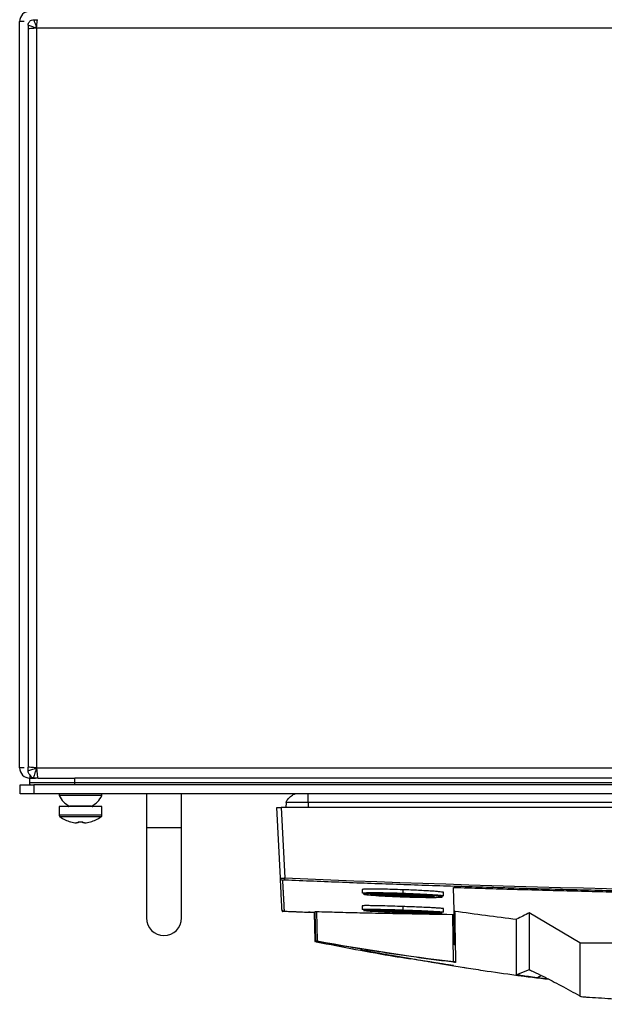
# Model space of a CAD drawing. Header units: millimetres. Extents: x 155473 to 158085, y 111018 to 114514.
# Tile 137 of 181: x 156776 to 156905, y 113452 to 113670. Entities that reach past the tile are written whole.
import ezdxf

# ---------------------------------------------------------------- set-up
doc = ezdxf.new("R2010")
doc.units = ezdxf.units.MM

msp = doc.modelspace()

# ---------------------------------------------------------------- linework, layer by layer
at = {"color": 7, "linetype": 'Continuous', "lineweight": 25}
for p, q in [((156778.84, 113670.11), (156779.66, 113670.11)), ((156775.71, 113504.24), (156775.71, 113669.74)), ((156776.74, 113669.74), (156775.71, 113669.74)), ((156777.59, 113668.87), (156777.59, 113668.05)), ((156777.59, 113668.05), (156777.59, 113504.44)), ((157215.96, 113668.24), (156779.46, 113668.24)), ((156779.46, 113668.24), (156779.46, 113504.24)), ((156776.74, 113504.24), (156775.71, 113504.24)), ((156777.59, 113503.62), (156777.59, 113504.44)), ((156779.46, 113504.24), (157215.96, 113504.24)), ((156777.96, 113502.54), (156778.2, 113502.54)), ((156777.96, 113502.54), (156777.96, 113501.99)), ((156777.96, 113501.99), (156779.21, 113501.99)), ((156777.96, 113500.99), (156777.96, 113501.99)), ((156779.78, 113501.99), (156779.21, 113501.99)), ((156779.78, 113501.99), (156787.96, 113501.99)), ((157207.46, 113501.99), (156787.96, 113501.99)), ((156787.96, 113500.99), (156787.96, 113501.99)), ((156775.84, 113498.49), (156775.84, 113500.49)), ((156775.84, 113500.49), (156778.84, 113500.49)), ((156778.84, 113500.49), (156778.84, 113498.49)), ((157216.59, 113500.49), (156778.84, 113500.49)), ((156787.96, 113500.99), (157207.46, 113500.99)), ((156778.84, 113498.49), (156775.84, 113498.49)), ((157216.59, 113498.49), (156778.84, 113498.49)), ((156784.46, 113498.49), (156784.46, 113498.11)), ((156793.96, 113498.11), (156784.46, 113498.11)), ((156793.96, 113498.11), (156793.96, 113498.49)), ((156803.81, 113498.49), (156803.81, 113490.99)), ((156811.61, 113490.99), (156811.61, 113498.49)), ((156784.46, 113495.69), (156784.46, 113493.79)), ((156793.96, 113495.69), (156784.46, 113495.69)), ((156791.59, 113495.74), (156786.84, 113495.74)), ((156793.96, 113493.79), (156793.96, 113495.69)), ((156833.54, 113479.85), (156832.72, 113495.49)), ((157161.72, 113495.49), (156833.71, 113495.49)), ((156833.71, 113495.49), (156834.53, 113479.85)), ((156834.82, 113496.56), (156834.79, 113495.49)), ((156839.72, 113496.56), (156839.72, 113495.49)), ((156922.22, 113496.56), (156839.72, 113496.56)), ((156793.96, 113493.79), (156784.46, 113493.79)), ((156793.77, 113493.42), (156784.66, 113493.42)), ((156787.02, 113492.3), (156787.03, 113492.32)), ((156788.7, 113492.06), (156788.31, 113492.06)), ((156788.7, 113492.32), (156788.7, 113492.06)), ((156789.73, 113492.06), (156789.73, 113492.32)), ((156790.12, 113492.06), (156789.73, 113492.06)), ((156791.4, 113492.32), (156791.41, 113492.3)), ((156803.81, 113490.99), (156803.81, 113470.99)), ((156811.61, 113490.99), (156803.81, 113490.99)), ((156811.61, 113470.99), (156811.61, 113490.99)), ((156872.07, 113472.67), (156871.98, 113477.76)), ((156851.72, 113477.27), (156851.72, 113476.51)), ((156860.71, 113477.23), (156860.71, 113476.47)), ((156869.72, 113475.88), (156869.72, 113476.64)), ((156851.72, 113473.68), (156851.72, 113472.91)), ((156860.71, 113473.52), (156860.71, 113472.76)), ((156833.92, 113472.57), (156833.91, 113472.72)), ((156834.06, 113472.43), (156834.06, 113472.51)), ((156841.04, 113472.2), (156841.15, 113465.91)), ((156841.39, 113465.94), (156841.27, 113472.41)), ((156841.57, 113472.4), (156841.68, 113465.9)), ((156869.72, 113472.28), (156869.72, 113473.04)), ((156871.97, 113461.31), (156871.79, 113471.77)), ((156872.09, 113471.78), (156872.07, 113472.67)), ((156872.09, 113471.78), (156872.21, 113464.85)), ((156899.95, 113465.46), (156888.75, 113472.11)), ((156841.15, 113465.91), (156841.4, 113465.86)), ((156841.27, 113465.74), (156841.27, 113465.9)), ((156841.51, 113465.69), (156841.27, 113465.74)), ((156841.39, 113465.94), (156841.39, 113465.92)), ((156841.39, 113465.93), (156841.39, 113465.83)), ((156841.51, 113465.69), (156841.51, 113465.69)), ((156899.95, 113465.46), (156908.35, 113465.46)), ((156858.16, 113462.77), (156862.55, 113462)), ((156868.95, 113460.87), (156872, 113460.34)), ((156871.95, 113460.42), (156869.76, 113460.76)), ((156872, 113460.34), (156875.25, 113459.85)), ((156888.75, 113459.46), (156885.95, 113458.4)), ((156886.25, 113458.26), (156888.41, 113458)), ((156891.44, 113458.22), (156890.56, 113457.7)), ((156889.2, 113457.91), (156892.96, 113457.46)), ((156893.08, 113457.4), (156890.56, 113457.7))]:
    msp.add_line(p, q, dxfattribs=at)
at = {"color": 7, "linetype": 'Continuous', "lineweight": 25, "flags": 128}
for points in [[(156853.97, 113472.59), (156853.95, 113472.62), (156854.95, 113472.63), (156856.83, 113472.59), (156859.3, 113472.53), (156861.99, 113472.43), (156864.49, 113472.33), (156866.42, 113472.22), (156867.48, 113472.14), (156867.48, 113472.14)], [(156854.09, 113472.85), (156854.09, 113472.79), (156854.09, 113472.78), (156854.09, 113472.77), (156854.09, 113472.77), (156854.09, 113472.76), (156854.09, 113472.76), (156854.09, 113472.76), (156854.09, 113472.76), (156854.09, 113472.76), (156854.09, 113472.75), (156854.08, 113472.74), (156854.06, 113472.72), (156854.06, 113472.72)], [(156888.75, 113472.11), (156888.75, 113465.78), (156888.75, 113464.52), (156888.75, 113463.25), (156888.75, 113461.99), (156888.75, 113460.72), (156888.75, 113459.5)], [(156841.39, 113465.83), (156841.39, 113465.83), (156841.4, 113465.83), (156841.42, 113465.83), (156841.43, 113465.83), (156841.44, 113465.83)]]:
    msp.add_lwpolyline(points, dxfattribs=at)
at = {"color": 7, "linetype": 'Continuous', "lineweight": 25}
for centre, radius, start, end in [((156777.96, 113669.74), 2.25, 90, 180), ((156777.96, 113504.24), 2.25, 180, 270), ((156789.21, 113500.5), 5.32, 206.6616, 243.4591), ((156789.21, 113500.5), 5.32, 296.5409, 333.3384), ((156786.51, 113495.89), 0.2, 270, 337.2965), ((156791.91, 113495.89), 0.2, 202.7035, 270), ((156784.91, 113493.79), 0.45, 180, 235.2821), ((156789.21, 113499.99), 8, 235.2821, 254.0627), ((156789.21, 113499.99), 8, 285.9373, 304.7179), ((156793.51, 113493.79), 0.45, 304.7179, 0), ((156789.21, 113499.99), 7.98, 254.0849, 263.5192), ((156789.21, 113501.09), 8.79, 266.6394, 273.3606), ((156789.21, 113499.99), 7.98, 276.4808, 285.9151), ((156834.03, 113479.88), 0.5, 183.0154, 267.6117), ((156777.24, 113482.15), 57.34, 357.2267, 357.6999), ((156852.89, 113476.59), 0.241, 177.6143, 263.7813), ((156860.38, 113472.71), 0.631, 172.6478, 195.5414), ((156807.71, 113470.99), 3.9, 180, 0), ((156841.54, 113465.95), 0.15, 181.0005, 259.0631), ((156841.82, 113465.88), 0.136, 174.1843, 254.7778), ((156872.11, 113461.3), 0.138, 175.1718, 256.5763)]:
    msp.add_arc(centre, radius, start, end, dxfattribs=at)
for points, knots in [([(156777.59, 113668.87), (156777.59, 113669.03), (156777.62, 113669.2), (156777.72, 113669.42), (156777.75, 113669.5), (156777.84, 113669.63), (156777.89, 113669.7), (156778.07, 113669.87), (156778.21, 113669.96), (156778.51, 113670.08), (156778.68, 113670.11), (156778.84, 113670.11)], [0, 0, 0, 0, 0.25, 0.25, 0.375, 0.375, 0.5, 0.5, 0.75, 0.75, 1, 1, 1, 1]), ([(156778.84, 113670.11), (156778.88, 113670.01), (156778.92, 113669.89), (156779.01, 113669.61), (156779.06, 113669.46), (156779.17, 113669.13), (156779.22, 113668.96), (156779.34, 113668.61), (156779.41, 113668.43), (156779.46, 113668.24)], [0, 0, 0, 0, 0.25, 0.25, 0.5, 0.5, 0.75, 0.75, 1, 1, 1, 1]), ([(156779.46, 113668.24), (156779.28, 113668.3), (156779.1, 113668.36), (156778.75, 113668.48), (156778.58, 113668.54), (156778.25, 113668.65), (156778.1, 113668.7), (156777.82, 113668.79), (156777.7, 113668.83), (156777.59, 113668.87)], [0, 0, 0, 0, 0.25, 0.25, 0.5, 0.5, 0.75, 0.75, 1, 1, 1, 1]), ([(156777.59, 113503.62), (156777.7, 113503.66), (156777.82, 113503.7), (156778.1, 113503.79), (156778.25, 113503.84), (156778.58, 113503.95), (156778.75, 113504), (156779.1, 113504.12), (156779.28, 113504.18), (156779.46, 113504.24)], [0, 0, 0, 0, 0.25, 0.25, 0.5, 0.5, 0.75, 0.75, 1, 1, 1, 1]), ([(156779.46, 113504.24), (156779.38, 113503.99), (156779.3, 113503.75), (156779.18, 113503.39), (156779.14, 113503.28), (156779.07, 113503.06), (156779.03, 113502.95), (156778.93, 113502.65), (156778.88, 113502.48), (156778.78, 113502.2), (156778.75, 113502.1), (156778.73, 113502.05)], [0, 0, 0, 0, 0.25, 0.25, 0.375, 0.375, 0.5, 0.5, 0.75, 0.75, 1, 1, 1, 1]), ([(156778.2, 113502.54), (156778.01, 113502.65), (156777.86, 113502.81), (156777.65, 113503.19), (156777.59, 113503.4), (156777.59, 113503.62)], [0, 0, 0, 0, 0.5, 0.5, 1, 1, 1, 1]), ([(156778.07, 113502.54), (156778.15, 113502.41), (156778.26, 113502.3), (156778.48, 113502.13), (156778.6, 113502.07), (156778.73, 113502.05)], [0, 0, 0, 0, 0.5, 0.5, 1, 1, 1, 1]), ([(156777.96, 113500.99), (156777.96, 113500.99), (156778.23, 113500.99), (156779.23, 113500.99), (156779.97, 113500.99), (156781.82, 113500.99), (156782.93, 113500.99), (156785.35, 113500.99), (156786.66, 113500.99), (156787.96, 113500.99)], [0, 0, 0, 0, 0.25, 0.25, 0.5, 0.5, 0.75, 0.75, 1, 1, 1, 1]), ([(156834.82, 113496.56), (156834.82, 113496.61), (156834.84, 113496.67), (156834.89, 113496.82), (156834.94, 113496.91), (156835.07, 113497.12), (156835.15, 113497.24), (156835.36, 113497.49), (156835.48, 113497.62), (156835.74, 113497.87), (156835.88, 113497.99), (156836.14, 113498.19), (156836.26, 113498.27), (156836.47, 113498.39), (156836.56, 113498.43), (156836.72, 113498.48), (156836.77, 113498.49), (156836.82, 113498.49)], [0, 0, 0, 0, 0.125, 0.125, 0.25, 0.25, 0.375, 0.375, 0.5, 0.5, 0.625, 0.625, 0.75, 0.75, 0.875, 0.875, 1, 1, 1, 1]), ([(156839.72, 113496.56), (156839.72, 113496.61), (156839.72, 113496.67), (156839.72, 113496.82), (156839.72, 113496.91), (156839.72, 113497.12), (156839.72, 113497.24), (156839.72, 113497.49), (156839.72, 113497.62), (156839.72, 113497.87), (156839.72, 113497.99), (156839.72, 113498.19), (156839.72, 113498.27), (156839.72, 113498.39), (156839.72, 113498.43), (156839.72, 113498.48), (156839.72, 113498.49), (156839.72, 113498.49)], [0, 0, 0, 0, 0.125, 0.125, 0.25, 0.25, 0.375, 0.375, 0.5, 0.5, 0.625, 0.625, 0.75, 0.75, 0.875, 0.875, 1, 1, 1, 1]), ([(156832.72, 113495.49), (156832.72, 113495.49), (156832.74, 113495.49), (156832.83, 113495.49), (156832.91, 113495.49), (156833.11, 113495.49), (156833.22, 113495.49), (156833.47, 113495.49), (156833.6, 113495.49), (156833.71, 113495.49)], [0, 0, 0, 0, 0.25, 0.25, 0.5, 0.5, 0.75, 0.75, 1, 1, 1, 1]), ([(156839.72, 113496.56), (156839.07, 113496.56), (156838.43, 113496.56), (156837.25, 113496.56), (156836.71, 113496.56), (156835.8, 113496.56), (156835.44, 113496.56), (156834.95, 113496.56), (156834.82, 113496.56), (156834.82, 113496.56)], [0, 0, 0, 0, 0.25, 0.25, 0.5, 0.5, 0.75, 0.75, 1, 1, 1, 1]), ([(156833.54, 113479.85), (156833.54, 113479.85), (156833.54, 113479.85), (156833.56, 113479.85), (156833.58, 113479.85), (156833.62, 113479.85), (156833.67, 113479.84), (156833.72, 113479.84), (156833.79, 113479.84), (156833.86, 113479.84), (156833.94, 113479.84), (156834.03, 113479.84), (156834.12, 113479.84), (156834.22, 113479.84), (156834.32, 113479.84), (156834.43, 113479.84), (156834.5, 113479.85), (156834.53, 113479.85)], [0, 0, 0, 0, 0.0660156, 0.1321135, 0.198296, 0.2645659, 0.3309254, 0.3973773, 0.4639238, 0.5305675, 0.5973109, 0.6641564, 0.7311064, 0.7981633, 0.8653296, 0.9326077, 1, 1, 1, 1]), ([(156833.9, 113472.89), (156833.9, 113472.96), (156833.89, 113473.16), (156833.85, 113473.81), (156833.83, 113474.26), (156833.77, 113475.41), (156833.73, 113476.12), (156833.64, 113477.79), (156833.59, 113478.76), (156833.54, 113479.85)], [0, 0, 0, 0, 0.25, 0.25, 0.5, 0.5, 0.75, 0.75, 1, 1, 1, 1]), ([(156834.01, 113479.38), (156834.02, 113479.25), (156834.03, 113479), (156834.05, 113478.63), (156834.07, 113478.27), (156834.09, 113477.93), (156834.11, 113477.59), (156834.12, 113477.26), (156834.14, 113476.95), (156834.16, 113476.64), (156834.17, 113476.35), (156834.19, 113476.06), (156834.2, 113475.79), (156834.22, 113475.53), (156834.23, 113475.27), (156834.24, 113475.03), (156834.25, 113474.8), (156834.27, 113474.57), (156834.28, 113474.3), (156834.3, 113473.99), (156834.31, 113473.66), (156834.33, 113473.37), (156834.34, 113473.12), (156834.35, 113472.9), (156834.36, 113472.72), (156834.37, 113472.58), (156834.38, 113472.48), (156834.38, 113472.44), (156834.38, 113472.42)], [0, 0, 0, 0, 0.02925, 0.058487, 0.087717, 0.116944, 0.146175, 0.175415, 0.20467, 0.233945, 0.263249, 0.29259, 0.321979, 0.35143, 0.380952, 0.410557, 0.440258, 0.470066, 0.499991, 0.555911, 0.611847, 0.667756, 0.723592, 0.779309, 0.834858, 0.890185, 0.945242, 1, 1, 1, 1]), ([(156834.51, 113479.37), (156834.38, 113479.38), (156834.25, 113479.38), (156834.07, 113479.38), (156834.01, 113479.38), (156834.01, 113479.38)], [0, 0, 0, 0, 0.5, 0.5, 1, 1, 1, 1]), ([(157160.92, 113479.37), (157158.79, 113479.28), (157154.52, 113479.11), (157148.12, 113478.85), (157141.73, 113478.61), (157135.33, 113478.38), (157128.93, 113478.16), (157122.53, 113477.95), (157116.13, 113477.75), (157109.73, 113477.56), (157103.33, 113477.38), (157096.94, 113477.21), (157090.53, 113477.05), (157084.13, 113476.9), (157077.73, 113476.76), (157071.33, 113476.64), (157064.93, 113476.52), (157058.53, 113476.42), (157052.13, 113476.32), (157045.73, 113476.24), (157039.33, 113476.16), (157032.93, 113476.1), (157026.52, 113476.05), (157020.12, 113476), (157013.72, 113475.97), (157007.32, 113475.95), (157000.92, 113475.94), (156994.51, 113475.94), (156988.11, 113475.95), (156981.71, 113475.97), (156975.31, 113476), (156968.91, 113476.05), (156962.5, 113476.1), (156956.1, 113476.16), (156949.7, 113476.24), (156943.3, 113476.32), (156936.9, 113476.42), (156930.5, 113476.52), (156924.1, 113476.64), (156917.7, 113476.76), (156911.3, 113476.9), (156904.9, 113477.05), (156898.5, 113477.21), (156892.1, 113477.38), (156885.7, 113477.56), (156879.3, 113477.75), (156872.9, 113477.95), (156866.5, 113478.16), (156860.1, 113478.38), (156853.7, 113478.61), (156847.31, 113478.85), (156840.91, 113479.11), (156836.65, 113479.28), (156834.51, 113479.37)], [0, 0, 0, 0, 0.019608, 0.039216, 0.058824, 0.078432, 0.098039, 0.117647, 0.137255, 0.156863, 0.176471, 0.196079, 0.215687, 0.235294, 0.254902, 0.27451, 0.294118, 0.313726, 0.333334, 0.352941, 0.372549, 0.392157, 0.411765, 0.431373, 0.45098, 0.470588, 0.490196, 0.509804, 0.529412, 0.54902, 0.568627, 0.588235, 0.607843, 0.627451, 0.647059, 0.666666, 0.686274, 0.705882, 0.72549, 0.745098, 0.764706, 0.784313, 0.803921, 0.823529, 0.843137, 0.862745, 0.882353, 0.901961, 0.921568, 0.941176, 0.960784, 0.980392, 1, 1, 1, 1]), ([(156834.53, 113479.85), (156888.9, 113477.56), (156943.31, 113476.42), (157052.14, 113476.42), (157106.53, 113477.56), (157160.9, 113479.85)], [0, 0, 0, 0, 0.5, 0.5, 1, 1, 1, 1]), ([(156871.98, 113477.76), (156874.08, 113477.69), (156878.28, 113477.56), (156884.57, 113477.37), (156890.87, 113477.19), (156897.17, 113477.02), (156903.47, 113476.86), (156909.77, 113476.71), (156916.06, 113476.57), (156922.36, 113476.45), (156928.66, 113476.33), (156934.96, 113476.22), (156941.26, 113476.12), (156947.56, 113476.04), (156953.86, 113475.96), (156960.16, 113475.89), (156966.46, 113475.84), (156972.75, 113475.79), (156979.05, 113475.76), (156985.35, 113475.73), (156991.65, 113475.72), (156997.95, 113475.71), (157004.25, 113475.72), (157010.55, 113475.73), (157016.85, 113475.76), (157023.15, 113475.79), (157029.45, 113475.84), (157035.75, 113475.9), (157042.05, 113475.97), (157048.35, 113476.04), (157054.65, 113476.13), (157060.95, 113476.23), (157067.25, 113476.34), (157073.54, 113476.46), (157079.84, 113476.58), (157086.14, 113476.72), (157092.44, 113476.87), (157098.74, 113477.03), (157105.03, 113477.2), (157111.33, 113477.38), (157117.63, 113477.57), (157121.83, 113477.71), (157123.92, 113477.78)], [0, 0, 0, 0, 0.025, 0.050001, 0.075001, 0.100001, 0.125002, 0.150002, 0.175002, 0.200002, 0.225002, 0.250002, 0.275002, 0.300002, 0.325001, 0.350001, 0.375001, 0.400001, 0.425, 0.45, 0.475, 0.5, 0.524999, 0.549999, 0.574999, 0.599999, 0.624998, 0.649998, 0.674998, 0.699998, 0.724998, 0.749998, 0.774998, 0.799998, 0.824998, 0.849998, 0.874998, 0.899998, 0.924999, 0.949999, 0.974999, 1, 1, 1, 1]), ([(156854.09, 113476.25), (156853.73, 113476.27), (156852.86, 113476.33), (156852.07, 113476.42), (156851.66, 113476.49), (156851.75, 113476.51), (156851.76, 113476.51)], [0, 0, 0, 0, 0.244605, 0.589276, 0.934657, 1, 1, 1, 1]), ([(156860.71, 113477.23), (156859.93, 113477.26), (156858.36, 113477.31), (156856.16, 113477.36), (156854.27, 113477.38), (156852.83, 113477.38), (156851.89, 113477.34), (156851.78, 113477.3), (156851.72, 113477.27)], [0, 0, 0, 0, 0.1665913, 0.3334603, 0.5004235, 0.6673941, 0.8341183, 1, 1, 1, 1]), ([(156851.76, 113476.51), (156851.77, 113476.53), (156851.81, 113476.57), (156852.35, 113476.59), (156852.65, 113476.6)], [0, 0, 0, 0, 0.448324, 1, 1, 1, 1]), ([(156852.86, 113476.35), (156852.39, 113476.34), (156851.8, 113476.32), (156852.04, 113476.26), (156852.08, 113476.25)], [0, 0, 0, 0, 0.806352, 1, 1, 1, 1]), ([(156852.08, 113476.25), (156852.13, 113476.22), (156852.25, 113476.16), (156853.98, 113476.01), (156856.71, 113475.84), (156860.11, 113475.69), (156863.56, 113475.58), (156866.67, 113475.53), (156867.93, 113475.55), (156868.55, 113475.56)], [0, 0, 0, 0, 0.112342, 0.260171, 0.40803, 0.555967, 0.70392, 0.852009, 1, 1, 1, 1]), ([(156852.65, 113476.6), (156852.7, 113476.6), (156852.79, 113476.61), (156852.94, 113476.61), (156853.09, 113476.61), (156853.26, 113476.61), (156853.44, 113476.61), (156853.63, 113476.62), (156853.82, 113476.62), (156854.03, 113476.62), (156854.24, 113476.62), (156854.47, 113476.61), (156854.7, 113476.61), (156854.94, 113476.61), (156855.19, 113476.61), (156855.44, 113476.6), (156855.71, 113476.6), (156855.98, 113476.6), (156856.26, 113476.59), (156856.54, 113476.59), (156856.83, 113476.58), (156857.13, 113476.58), (156857.44, 113476.57), (156857.75, 113476.56), (156858.06, 113476.55), (156858.38, 113476.55), (156858.7, 113476.54), (156859.03, 113476.53), (156859.36, 113476.52), (156859.7, 113476.51), (156860.03, 113476.5), (156860.37, 113476.49), (156860.6, 113476.48), (156860.71, 113476.47)], [0, 0, 0, 0, 0.0303123, 0.0607399, 0.0912931, 0.1219826, 0.1528192, 0.1838145, 0.2149802, 0.2463288, 0.2778734, 0.309601, 0.3413882, 0.373229, 0.4051371, 0.4371262, 0.46921, 0.5014026, 0.533718, 0.5661707, 0.5987753, 0.6315469, 0.664488, 0.6975455, 0.7307128, 0.7639906, 0.7973789, 0.8308775, 0.8644857, 0.8982026, 0.9320275, 0.9659599, 1, 1, 1, 1]), ([(156868.55, 113475.56), (156868.81, 113475.57), (156869.01, 113475.58), (156869.31, 113475.6), (156869.4, 113475.61), (156869.46, 113475.64), (156869.46, 113475.65), (156869.44, 113475.67), (156869.42, 113475.68), (156869.31, 113475.71), (156869.18, 113475.73), (156868.81, 113475.78), (156868.57, 113475.8), (156868.15, 113475.84), (156867.99, 113475.85), (156867.66, 113475.88), (156867.48, 113475.89), (156866.92, 113475.93), (156866.5, 113475.96), (156865.82, 113475.99), (156865.58, 113476.01), (156865.1, 113476.03), (156864.85, 113476.05), (156864.08, 113476.09), (156863.55, 113476.11), (156862.72, 113476.15), (156862.43, 113476.16), (156861.87, 113476.18), (156861.59, 113476.19), (156861.02, 113476.21), (156860.73, 113476.22), (156860.16, 113476.24), (156859.87, 113476.25), (156859.02, 113476.28), (156858.46, 113476.3), (156857.38, 113476.32), (156856.85, 113476.33), (156855.86, 113476.35), (156855.39, 113476.36), (156854.75, 113476.36), (156854.54, 113476.37), (156854.14, 113476.37), (156853.95, 113476.37), (156853.43, 113476.36), (156853.12, 113476.36), (156852.86, 113476.35)], [0, 0, 0, 0, 0.0625, 0.0625, 0.125, 0.125, 0.15625, 0.15625, 0.1875, 0.1875, 0.25, 0.25, 0.3125, 0.3125, 0.34375, 0.34375, 0.375, 0.375, 0.4375, 0.4375, 0.46875, 0.46875, 0.5, 0.5, 0.5625, 0.5625, 0.59375, 0.59375, 0.625, 0.625, 0.65625, 0.65625, 0.6875, 0.6875, 0.75, 0.75, 0.8125, 0.8125, 0.875, 0.875, 0.90625, 0.90625, 0.9375, 0.9375, 1, 1, 1, 1]), ([(156864.53, 113475.64), (156864.15, 113475.64), (156863.75, 113475.65), (156862.91, 113475.67), (156862.48, 113475.68), (156861.59, 113475.7), (156861.14, 113475.72), (156860.46, 113475.74), (156860.24, 113475.75), (156859.79, 113475.77), (156859.56, 113475.78), (156858.9, 113475.8), (156858.47, 113475.82), (156857.84, 113475.85), (156857.64, 113475.87), (156857.24, 113475.89), (156857.05, 113475.9), (156856.49, 113475.93), (156856.14, 113475.95), (156855.5, 113475.99), (156855.22, 113476.01), (156854.84, 113476.05), (156854.72, 113476.06), (156854.51, 113476.08), (156854.42, 113476.09), (156854.25, 113476.11), (156854.18, 113476.11), (156854.05, 113476.13), (156853.99, 113476.14), (156853.87, 113476.17), (156853.83, 113476.18), (156853.83, 113476.21), (156853.88, 113476.22), (156854.06, 113476.24), (156854.19, 113476.25), (156854.46, 113476.26), (156854.56, 113476.27), (156854.77, 113476.27), (156854.89, 113476.27), (156855.27, 113476.28), (156855.56, 113476.28), (156856.21, 113476.27), (156856.56, 113476.27), (156856.94, 113476.26)], [0, 0, 0, 0, 0.0625, 0.0625, 0.125, 0.125, 0.1875, 0.1875, 0.21875, 0.21875, 0.25, 0.25, 0.3125, 0.3125, 0.34375, 0.34375, 0.375, 0.375, 0.4375, 0.4375, 0.5, 0.5, 0.53125, 0.53125, 0.5625, 0.5625, 0.59375, 0.59375, 0.625, 0.625, 0.6875, 0.6875, 0.75, 0.75, 0.8125, 0.8125, 0.84375, 0.84375, 0.875, 0.875, 0.9375, 0.9375, 1, 1, 1, 1]), ([(156855.07, 113476.03), (156855.06, 113476.03), (156854.87, 113476.05), (156854.52, 113476.08), (156854.09, 113476.13), (156853.81, 113476.17), (156853.87, 113476.18), (156853.87, 113476.18)], [0, 0, 0, 0, 0.025082, 0.242705, 0.553041, 0.968629, 1, 1, 1, 1]), ([(156853.94, 113476.19), (156853.97, 113476.17), (156854.01, 113476.14), (156854.53, 113476.08), (156855.06, 113476.03), (156855.36, 113476.01), (156855.44, 113476), (156855.45, 113476), (156855.45, 113476), (156855.45, 113476), (156855.45, 113476), (156855.45, 113476), (156855.45, 113476)], [0, 0, 0, 0, 0.2926727, 0.6620434, 0.9187429, 0.9844644, 0.998274, 0.9995802, 0.999902, 0.9999804, 0.9999917, 1, 1, 1, 1]), ([(156855.45, 113476), (156855.45, 113476), (156855.45, 113476), (156855.45, 113476), (156855.45, 113476), (156855.45, 113476), (156855.45, 113476), (156855.45, 113476), (156855.45, 113476), (156855.45, 113476), (156855.45, 113476), (156855.45, 113476), (156855.44, 113476), (156855.39, 113476.01), (156855.27, 113476.01), (156855.15, 113476.02), (156855.07, 113476.03)], [0, 0, 0, 0, 0.0000175, 0.0000371, 0.0000551, 0.0000737, 0.0000948, 0.0001197, 0.0001842, 0.0005146, 0.0010657, 0.0036437, 0.0137194, 0.0539727, 0.3433959, 1, 1, 1, 1]), ([(156855.34, 113476.27), (156855.35, 113476.27), (156855.58, 113476.25), (156856.13, 113476.21), (156856.84, 113476.17), (156857.34, 113476.14), (156858.07, 113476.1), (156859.28, 113476.04), (156861.07, 113475.97), (156862.82, 113475.91), (156863.87, 113475.89), (156864.4, 113475.88)], [0, 0, 0, 0, 0.007643, 0.120514, 0.237895, 0.274574, 0.296318, 0.485117, 0.647873, 0.823793, 1, 1, 1, 1]), ([(156856.94, 113476.26), (156857.75, 113476.25), (156859.38, 113476.21), (156862.16, 113476.11), (156864.69, 113475.99), (156866.63, 113475.87), (156867.64, 113475.75), (156867.72, 113475.67), (156867.04, 113475.65), (156866.77, 113475.64)], [0, 0, 0, 0, 0.14967, 0.299204, 0.44865, 0.598067, 0.748183, 0.897703, 1, 1, 1, 1]), ([(156869.71, 113476.64), (156869.71, 113476.64), (156869.77, 113476.66), (156869.57, 113476.7), (156869.08, 113476.77), (156868.24, 113476.85), (156867.11, 113476.93), (156865.74, 113477.01), (156864.18, 113477.09), (156862.48, 113477.17), (156861.3, 113477.21), (156860.71, 113477.23)], [0, 0, 0, 0, 0.0012, 0.12636, 0.251089, 0.376054, 0.500778, 0.625608, 0.750378, 0.875128, 1, 1, 1, 1]), ([(156860.71, 113476.47), (156861.47, 113476.45), (156862.99, 113476.39), (156865.13, 113476.29), (156866.98, 113476.19), (156868.45, 113476.09), (156869.37, 113475.99), (156869.77, 113475.93), (156869.68, 113475.9), (156869.67, 113475.9)], [0, 0, 0, 0, 0.161351, 0.322527, 0.484101, 0.645776, 0.807159, 0.968366, 1, 1, 1, 1]), ([(156864.4, 113475.88), (156864.4, 113475.82), (156864.41, 113475.76), (156864.46, 113475.66), (156864.5, 113475.64), (156864.53, 113475.64)], [0, 0, 0, 0, 0.5, 0.5, 1, 1, 1, 1]), ([(156864.4, 113475.88), (156864.75, 113475.88), (156865.51, 113475.86), (156866.19, 113475.86), (156866.4, 113475.87), (156866.4, 113475.87)], [0, 0, 0, 0, 0.464785, 0.993804, 1, 1, 1, 1]), ([(156867.14, 113475.79), (156866.62, 113475.79), (156865.81, 113475.8), (156864.76, 113475.82), (156864.4, 113475.83)], [0, 0, 0, 0, 0.655028, 1, 1, 1, 1]), ([(156866.77, 113475.64), (156866.67, 113475.64), (156866.26, 113475.62), (156865.28, 113475.63), (156864.53, 113475.64)], [0, 0, 0, 0, 0.239188, 1, 1, 1, 1]), ([(156869.67, 113475.9), (156869.66, 113475.88), (156869.63, 113475.84), (156869.08, 113475.82), (156868.78, 113475.81)], [0, 0, 0, 0, 0.445292, 1, 1, 1, 1]), ([(156860.71, 113473.52), (156859.93, 113473.54), (156858.36, 113473.6), (156856.16, 113473.66), (156854.27, 113473.7), (156852.83, 113473.72), (156851.89, 113473.71), (156851.78, 113473.69), (156851.72, 113473.68)], [0, 0, 0, 0, 0.166566, 0.333401, 0.500342, 0.667291, 0.833996, 1, 1, 1, 1]), ([(156869.71, 113473.04), (156869.71, 113473.04), (156869.77, 113473.05), (156869.57, 113473.08), (156869.09, 113473.13), (156868.24, 113473.18), (156867.11, 113473.25), (156865.74, 113473.32), (156864.18, 113473.39), (156862.48, 113473.45), (156861.3, 113473.5), (156860.71, 113473.52)], [0, 0, 0, 0, 0.0009793, 0.1261712, 0.2509277, 0.3759208, 0.5006712, 0.6255278, 0.7503251, 0.8751012, 1, 1, 1, 1]), ([(156834.38, 113472.42), (156834.36, 113472.42), (156834.32, 113472.42), (156834.26, 113472.44), (156834.19, 113472.46), (156834.12, 113472.5), (156834.05, 113472.56), (156833.99, 113472.63), (156833.94, 113472.71), (156833.91, 113472.8), (156833.9, 113472.86), (156833.9, 113472.89)], [0, 0, 0, 0, 0.082732, 0.165834, 0.250562, 0.374214, 0.499933, 0.622783, 0.749443, 0.874454, 1, 1, 1, 1]), ([(156833.92, 113472.57), (156833.92, 113472.55), (156833.92, 113472.54), (156833.93, 113472.52), (156833.93, 113472.5), (156833.94, 113472.49), (156833.95, 113472.48), (156833.97, 113472.46), (156833.98, 113472.45), (156833.99, 113472.45), (156834.01, 113472.44), (156834.02, 113472.43), (156834.04, 113472.43), (156834.05, 113472.43), (156834.05, 113472.43), (156834.06, 113472.43)], [0, 0, 0, 0, 0.0000503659, 0.0000503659, 0.0000503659, 0.0001007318, 0.0001007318, 0.0001007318, 0.0001510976, 0.0001510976, 0.0001510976, 0.0002014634, 0.0002014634, 0.0002014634, 0.0002202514, 0.0002202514, 0.0002202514, 0.0002202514]), ([(156841.04, 113472.14), (156839.88, 113472.19), (156837.55, 113472.28), (156835.22, 113472.38), (156834.06, 113472.43)], [0, 0, 0, 0, 0.5, 1, 1, 1, 1]), ([(156841.28, 113472.19), (156841.01, 113472.2), (156840.5, 113472.22), (156839.99, 113472.24), (156839.75, 113472.25)], [0, 0, 0, 0, 0.51687, 1, 1, 1, 1]), ([(156841.57, 113472.4), (156843.1, 113472.36), (156846.3, 113472.27), (156851.34, 113472.15), (156856.44, 113472.04), (156863.31, 113471.9), (156868.34, 113471.82), (156871.79, 113471.77)], [0, 0, 0, 0, 0.1514424, 0.318108, 0.5, 0.6579627, 1, 1, 1, 1]), ([(156851.72, 113472.92), (156851.72, 113472.87), (156851.73, 113472.83), (156851.75, 113472.8), (156851.75, 113472.79)], [0, 0, 0, 0, 0.8545213, 1, 1, 1, 1]), ([(156851.79, 113472.91), (156851.85, 113472.93), (156851.99, 113472.96), (156853.72, 113472.95), (156856.4, 113472.9), (156858.64, 113472.83), (156859.76, 113472.8)], [0, 0, 0, 0, 0.222512, 0.48156, 0.74071, 1, 1, 1, 1]), ([(156852.07, 113472.66), (156852.04, 113472.66), (156851.88, 113472.64), (156852.9, 113472.55), (156855.05, 113472.43), (156858.18, 113472.28), (156860.49, 113472.2), (156861.64, 113472.16)], [0, 0, 0, 0, 0.050851, 0.287933, 0.525224, 0.762637, 1, 1, 1, 1]), ([(156859.77, 113472.55), (156858.65, 113472.58), (156856.39, 113472.65), (156853.74, 113472.71), (156852.12, 113472.71), (156852.09, 113472.68), (156852.07, 113472.66)], [0, 0, 0, 0, 0.264409, 0.528587, 0.792627, 1, 1, 1, 1]), ([(156853.87, 113472.6), (156853.87, 113472.6), (156853.87, 113472.6), (156853.87, 113472.59), (156853.87, 113472.59), (156853.87, 113472.59), (156853.87, 113472.59), (156853.87, 113472.59), (156853.87, 113472.59), (156853.87, 113472.59), (156853.87, 113472.59)], [0, 0, 0, 0, 0.655696, 0.962036, 0.991131, 0.997952, 0.998874, 0.999523, 0.999772, 1, 1, 1, 1]), ([(156867.48, 113472.14), (156867.58, 113472.13), (156867.63, 113472.12), (156867.64, 113472.1), (156867.6, 113472.1), (156867.48, 113472.09), (156867.43, 113472.09), (156867.3, 113472.08), (156867.23, 113472.08), (156866.98, 113472.08), (156866.77, 113472.08), (156866.27, 113472.08), (156865.99, 113472.08), (156865.52, 113472.09), (156865.35, 113472.09), (156865.01, 113472.1), (156864.82, 113472.1), (156864.26, 113472.12), (156863.87, 113472.13), (156863.04, 113472.15), (156862.6, 113472.16), (156861.72, 113472.19), (156861.28, 113472.2), (156860.59, 113472.23), (156860.37, 113472.24), (156859.92, 113472.25), (156859.69, 113472.26), (156859.25, 113472.28), (156859.03, 113472.29), (156858.6, 113472.3), (156858.38, 113472.31), (156857.75, 113472.34), (156857.35, 113472.36), (156856.6, 113472.4), (156856.24, 113472.41), (156855.59, 113472.45), (156855.3, 113472.46), (156854.92, 113472.49), (156854.8, 113472.5), (156854.58, 113472.51), (156854.48, 113472.52), (156854.21, 113472.54), (156854.07, 113472.55), (156853.98, 113472.57)], [0, 0, 0, 0, 0.0625, 0.0625, 0.125, 0.125, 0.15625, 0.15625, 0.1875, 0.1875, 0.25, 0.25, 0.3125, 0.3125, 0.34375, 0.34375, 0.375, 0.375, 0.4375, 0.4375, 0.5, 0.5, 0.5625, 0.5625, 0.59375, 0.59375, 0.625, 0.625, 0.65625, 0.65625, 0.6875, 0.6875, 0.75, 0.75, 0.8125, 0.8125, 0.875, 0.875, 0.90625, 0.90625, 0.9375, 0.9375, 1, 1, 1, 1]), ([(156861.64, 113472.16), (156862.21, 113472.14), (156862.78, 113472.12), (156863.87, 113472.09), (156864.39, 113472.08), (156865.15, 113472.06), (156865.4, 113472.05), (156865.87, 113472.04), (156866.1, 113472.04), (156866.76, 113472.03), (156867.16, 113472.02), (156867.88, 113472.01), (156868.19, 113472.01), (156868.59, 113472.01), (156868.71, 113472.01), (156868.93, 113472.01), (156869.02, 113472.01), (156869.26, 113472.02), (156869.37, 113472.03), (156869.45, 113472.04), (156869.46, 113472.05), (156869.45, 113472.06), (156869.44, 113472.06), (156869.35, 113472.08), (156869.23, 113472.1), (156868.97, 113472.12), (156868.87, 113472.13), (156868.65, 113472.15), (156868.53, 113472.15), (156868.25, 113472.17), (156868.11, 113472.18), (156867.78, 113472.2), (156867.61, 113472.21), (156867.06, 113472.24), (156866.65, 113472.26), (156865.77, 113472.31), (156865.28, 113472.33), (156864.26, 113472.38), (156863.73, 113472.4), (156862.9, 113472.43), (156862.62, 113472.44), (156862.05, 113472.46), (156861.77, 113472.48), (156860.92, 113472.51), (156860.35, 113472.53), (156859.77, 113472.55)], [0, 0, 0, 0, 0.0625, 0.0625, 0.125, 0.125, 0.15625, 0.15625, 0.1875, 0.1875, 0.25, 0.25, 0.3125, 0.3125, 0.34375, 0.34375, 0.375, 0.375, 0.4375, 0.4375, 0.46875, 0.46875, 0.5, 0.5, 0.5625, 0.5625, 0.59375, 0.59375, 0.625, 0.625, 0.65625, 0.65625, 0.6875, 0.6875, 0.75, 0.75, 0.8125, 0.8125, 0.875, 0.875, 0.90625, 0.90625, 0.9375, 0.9375, 1, 1, 1, 1]), ([(156860.71, 113472.76), (156861.85, 113472.72), (156864.12, 113472.64), (156867.07, 113472.51), (156869, 113472.39), (156869.86, 113472.32), (156869.66, 113472.31), (156869.64, 113472.3)], [0, 0, 0, 0, 0.2413007, 0.4825702, 0.7239105, 0.9653372, 1, 1, 1, 1]), ([(156867.46, 113472.19), (156867.44, 113472.21), (156867.43, 113472.23), (156867.4, 113472.3), (156867.4, 113472.34), (156867.39, 113472.36)], [0, 0, 0, 0, 0.612697, 0.832203, 1, 1, 1, 1]), ([(156869.64, 113472.3), (156869.56, 113472.29), (156869.4, 113472.26), (156868.43, 113472.25), (156867.5, 113472.27), (156867.47, 113472.27)], [0, 0, 0, 0, 0.451889, 0.9796, 1, 1, 1, 1]), ([(156871.79, 113471.77), (156871.81, 113471.77), (156871.86, 113471.77), (156871.92, 113471.77), (156871.97, 113471.77), (156872.03, 113471.77), (156872.08, 113471.77), (156872.08, 113471.78), (156872.09, 113471.78)], [0, 0, 0, 0, 0.124856, 0.249162, 0.373509, 0.498491, 0.749149, 1, 1, 1, 1]), ([(156872.07, 113472.67), (156872.07, 113472.66), (156872.07, 113472.63), (156872.09, 113472.6), (156872.11, 113472.57), (156872.14, 113472.54), (156872.17, 113472.53), (156872.19, 113472.52), (156872.2, 113472.52)], [0, 0, 0, 0, 0.168698, 0.332627, 0.500701, 0.749928, 0.874591, 1, 1, 1, 1]), ([(156872.2, 113465.01), (156872.2, 113465.34), (156872.18, 113466.39), (156872.14, 113468.92), (156872.09, 113471.42), (156872.07, 113472.67)], [0, 0, 0, 0, 0.183566, 0.591785, 1, 1, 1, 1]), ([(156872.2, 113472.52), (156872.22, 113471.11), (156872.27, 113468.3), (156872.32, 113465.72), (156872.34, 113464.72), (156872.34, 113464.5)], [0, 0, 0, 0, 0.438691, 0.877381, 1, 1, 1, 1]), ([(156885.95, 113458.4), (156885.95, 113458.41), (156885.94, 113458.43), (156885.94, 113458.47), (156885.95, 113458.52), (156885.95, 113458.57), (156885.96, 113458.67), (156885.95, 113458.8), (156885.95, 113459.08), (156885.95, 113459.6), (156885.95, 113460.57), (156885.95, 113461.64), (156885.95, 113462.52), (156885.95, 113463.09), (156885.95, 113463.69), (156885.95, 113464.32), (156885.95, 113465), (156885.95, 113465.7), (156885.95, 113466.45), (156885.95, 113467.23), (156885.95, 113468.04), (156885.95, 113468.89), (156885.95, 113469.77), (156885.95, 113470.39), (156885.95, 113470.7)], [0, 0, 0, 0, 0.014401, 0.03125, 0.046875, 0.0625, 0.083787, 0.125, 0.157754, 0.25, 0.37501, 0.499999, 0.541684, 0.583365, 0.625044, 0.666719, 0.708392, 0.750061, 0.791727, 0.833389, 0.875048, 0.916702, 0.958353, 1, 1, 1, 1]), ([(156841.15, 113465.88), (156841.15, 113465.84), (156841.17, 113465.8), (156841.21, 113465.76), (156841.24, 113465.74), (156841.27, 113465.74)], [0, 0, 0, 0, 0.5, 0.5, 1, 1, 1, 1]), ([(156841.39, 113465.94), (156841.39, 113465.94), (156841.39, 113465.94), (156841.4, 113465.94), (156841.43, 113465.94), (156841.46, 113465.93), (156841.5, 113465.93), (156841.55, 113465.92), (156841.61, 113465.91), (156841.66, 113465.9), (156841.68, 113465.9)], [0, 0, 0, 0, 0.120321, 0.24249, 0.366276, 0.491425, 0.617663, 0.744704, 0.872251, 1, 1, 1, 1]), ([(156841.39, 113465.85), (156841.39, 113465.86), (156841.39, 113465.86), (156841.39, 113465.9), (156841.39, 113465.94)], [0, 0, 0, 0, 0.113866, 1, 1, 1, 1]), ([(156841.51, 113465.8), (156841.51, 113465.76), (156841.51, 113465.69), (156841.51, 113465.69), (156841.51, 113465.69)], [0, 0, 0, 0, 0.646842, 1, 1, 1, 1]), ([(156841.51, 113465.71), (156847.33, 113464.57), (156854.24, 113463.21), (156861.23, 113462.11), (156862.35, 113461.93)], [0, 0, 0, 0, 0.84001, 1, 1, 1, 1]), ([(156872.08, 113461.17), (156871.32, 113461.26), (156869.82, 113461.44), (156867.57, 113461.73), (156865.34, 113462.03), (156863.13, 113462.33), (156860.92, 113462.64), (156858.74, 113462.96), (156856.57, 113463.29), (156854.41, 113463.62), (156852.27, 113463.96), (156850.14, 113464.3), (156848.03, 113464.66), (156845.94, 113465.01), (156843.85, 113465.38), (156842.47, 113465.63), (156841.78, 113465.75)], [0, 0, 0, 0, 0.074618, 0.148745, 0.222382, 0.295528, 0.368183, 0.440347, 0.512021, 0.583204, 0.653896, 0.724098, 0.793809, 0.86303, 0.93176, 1, 1, 1, 1]), ([(156899.95, 113465.46), (156899.95, 113464.78), (156899.95, 113464.1), (156899.95, 113462.72), (156899.95, 113462.02), (156899.95, 113459.93), (156899.95, 113458.52), (156899.95, 113456.43), (156899.95, 113455.74), (156899.95, 113454.7), (156899.95, 113454.27), (156899.95, 113453.82), (156899.95, 113453.71), (156899.95, 113453.68), (156899.95, 113453.68), (156899.96, 113453.67), (156899.96, 113453.66), (156899.97, 113453.65), (156899.99, 113453.64), (156900.05, 113453.62), (156900.1, 113453.6), (156900.22, 113453.58), (156900.29, 113453.57), (156900.54, 113453.53), (156900.75, 113453.51), (156901.15, 113453.47), (156901.3, 113453.46), (156901.56, 113453.44), (156901.66, 113453.44), (156901.82, 113453.43), (156901.87, 113453.42), (156901.98, 113453.42), (156902.93, 113453.36), (156903.89, 113453.3), (156906.61, 113453.14), (156908.46, 113453.02), (156912.18, 113452.8), (156914.05, 113452.69), (156917.76, 113452.46), (156919.6, 113452.35), (156922.3, 113452.19), (156923.3, 113452.12), (156924.29, 113452.06), (156924.51, 113452.05), (156924.62, 113452.04), (156924.94, 113452.03), (156925.16, 113452.01), (156925.82, 113451.98), (156926.26, 113451.96), (156927.19, 113451.93), (156927.66, 113451.92), (156928.68, 113451.89), (156929.21, 113451.88), (156930.08, 113451.87), (156930.38, 113451.87), (156931.02, 113451.86), (156931.36, 113451.85), (156932.09, 113451.85), (156932.48, 113451.85), (156933.16, 113451.84), (156933.4, 113451.84), (156933.8, 113451.84), (156933.95, 113451.84), (156934.24, 113451.84), (156939.06, 113451.84), (156948.76, 113451.84), (156958.64, 113451.84), (156968.64, 113451.84), (156973.71, 113451.84), (156978.81, 113451.84)], [0, 0, 0, 0, 0.125, 0.125, 0.25, 0.25, 0.5, 0.5, 0.625, 0.625, 0.6875, 0.703125, 0.707031, 0.707031, 0.708008, 0.708008, 0.708984, 0.708984, 0.710937, 0.710937, 0.714844, 0.714844, 0.71875, 0.71875, 0.726562, 0.726562, 0.730469, 0.730469, 0.732422, 0.732422, 0.733398, 0.733398, 0.734375, 0.75, 0.75, 0.78125, 0.78125, 0.8125, 0.8125, 0.84375, 0.84375, 0.859375, 0.861328, 0.861328, 0.863281, 0.863281, 0.867187, 0.867187, 0.875, 0.875, 0.882812, 0.882812, 0.890625, 0.890625, 0.894531, 0.894531, 0.898437, 0.898437, 0.902344, 0.902344, 0.904297, 0.904297, 0.905273, 0.905273, 0.90625, 0.9375, 0.96875, 0.96875, 1, 1, 1, 1]), ([(156862.57, 113461.89), (156861.98, 113461.99), (156861.38, 113462.09), (156860.47, 113462.24), (156860.17, 113462.29), (156859.57, 113462.4), (156859.26, 113462.45), (156858.38, 113462.6), (156857.8, 113462.7), (156856.69, 113462.9), (156856.14, 113462.99), (156855.14, 113463.17), (156854.67, 113463.26), (156854.01, 113463.37), (156853.8, 113463.41), (156853.41, 113463.48), (156853.23, 113463.52), (156852.72, 113463.61), (156852.42, 113463.67), (156851.94, 113463.76), (156851.75, 113463.79), (156851.56, 113463.83), (156851.51, 113463.84), (156851.44, 113463.86), (156851.43, 113463.86), (156851.41, 113463.87), (156851.47, 113463.86), (156851.63, 113463.84), (156851.71, 113463.82), (156851.88, 113463.8), (156851.98, 113463.78), (156852.32, 113463.72), (156852.6, 113463.68), (156853.26, 113463.56), (156853.65, 113463.5), (156854.28, 113463.39), (156854.5, 113463.35), (156854.96, 113463.27), (156855.21, 113463.23), (156855.96, 113463.1), (156856.48, 113463.01), (156857.59, 113462.82), (156858.17, 113462.72), (156858.76, 113462.62)], [0, 0, 0, 0, 0.0625, 0.0625, 0.09375, 0.09375, 0.125, 0.125, 0.1875, 0.1875, 0.25, 0.25, 0.3125, 0.3125, 0.34375, 0.34375, 0.375, 0.375, 0.4375, 0.4375, 0.5, 0.5, 0.53125, 0.53125, 0.5625, 0.5625, 0.625, 0.625, 0.65625, 0.65625, 0.6875, 0.6875, 0.75, 0.75, 0.8125, 0.8125, 0.84375, 0.84375, 0.875, 0.875, 0.9375, 0.9375, 1, 1, 1, 1]), ([(156858.76, 113462.62), (156859.56, 113462.49), (156861.16, 113462.22), (156863.55, 113461.82), (156865.75, 113461.45), (156867.61, 113461.14), (156868.99, 113460.91), (156869.81, 113460.77), (156869.85, 113460.75), (156869.87, 113460.75)], [0, 0, 0, 0, 0.147586, 0.29491, 0.441866, 0.588902, 0.736233, 0.883576, 1, 1, 1, 1]), ([(156872.34, 113464.5), (156872.35, 113463.87), (156872.38, 113462.38), (156872.39, 113461.59), (156872.4, 113461.14)], [0, 0, 0, 0, 0.418766, 1, 1, 1, 1]), ([(156869.91, 113460.74), (156869.89, 113460.74), (156869.82, 113460.75), (156869.6, 113460.78), (156869.45, 113460.8), (156869.07, 113460.85), (156868.84, 113460.89), (156868.32, 113460.97), (156868.02, 113461.01), (156867.35, 113461.12), (156866.99, 113461.17), (156866.22, 113461.3), (156865.81, 113461.36), (156864.5, 113461.57), (156863.57, 113461.72), (156862.57, 113461.89)], [0, 0, 0, 0, 0.125, 0.125, 0.25, 0.25, 0.375, 0.375, 0.5, 0.5, 0.625, 0.625, 0.75, 0.75, 1, 1, 1, 1]), ([(156871.97, 113461.31), (156872, 113461.31), (156872.04, 113461.3), (156872.1, 113461.3), (156872.15, 113461.29), (156872.2, 113461.29), (156872.23, 113461.28), (156872.25, 113461.28), (156872.27, 113461.28), (156872.27, 113461.28), (156872.27, 113461.28)], [0, 0, 0, 0, 0.126137, 0.252521, 0.378862, 0.50487, 0.630259, 0.754752, 0.878081, 1, 1, 1, 1]), ([(156874.17, 113460.04), (156875.61, 113459.81), (156881.88, 113458.79), (156888.23, 113457.99), (156893.12, 113457.38)], [0, 0, 0, 0, 0.229885, 1, 1, 1, 1]), ([(156890.56, 113457.7), (156890.38, 113457.73), (156890.02, 113457.78), (156889.32, 113457.87), (156888.24, 113458.02), (156887.03, 113458.2), (156886.3, 113458.32), (156886.03, 113458.37), (156885.98, 113458.39), (156885.96, 113458.39), (156885.95, 113458.4)], [0, 0, 0, 0, 0.0626835, 0.1253067, 0.2505757, 0.5010336, 0.7505244, 0.8749507, 0.9373996, 1, 1, 1, 1]), ([(156888.75, 113459.5), (156889.08, 113459.35), (156890, 113458.91), (156891.57, 113458.17), (156893.59, 113457.15), (156895.71, 113456.04), (156897.84, 113454.88), (156899.26, 113454.09), (156899.95, 113453.71)], [0, 0, 0, 0, 0.1337988, 0.3792573, 0.5779041, 0.7367475, 0.8729727, 1, 1, 1, 1])]:
    msp.add_open_spline(points, degree=3, knots=knots, dxfattribs=at)
for points in [[(156779.54, 113669.1), (156779.57, 113669.38), (156779.59, 113669.63), (156779.62, 113669.83)], [(156779.62, 113669.83), (156779.63, 113669.94), (156779.65, 113670.03), (156779.66, 113670.11)], [(156777.87, 113668.09), (156777.77, 113668.08), (156777.68, 113668.06), (156777.59, 113668.05)], [(156778.6, 113668.17), (156778.33, 113668.14), (156778.08, 113668.11), (156777.87, 113668.09)], [(156779.46, 113668.24), (156779.17, 113668.22), (156778.88, 113668.19), (156778.6, 113668.17)], [(156779.46, 113668.24), (156779.49, 113668.54), (156779.52, 113668.83), (156779.54, 113669.1)], [(156777.87, 113504.4), (156777.77, 113504.41), (156777.68, 113504.42), (156777.59, 113504.44)], [(156778.6, 113504.32), (156778.33, 113504.35), (156778.08, 113504.37), (156777.87, 113504.4)], [(156779.46, 113504.24), (156779.17, 113504.27), (156778.88, 113504.3), (156778.6, 113504.32)], [(156779.46, 113504.24), (156779.49, 113503.95), (156779.52, 113503.65), (156779.54, 113503.38)], [(156779.21, 113501.99), (156779.05, 113501.99), (156778.89, 113502.01), (156778.73, 113502.05)], [(156779.54, 113503.38), (156779.57, 113503.11), (156779.59, 113502.86), (156779.62, 113502.65)], [(156779.62, 113502.65), (156779.65, 113502.44), (156779.67, 113502.28), (156779.7, 113502.17)], [(156779.7, 113502.17), (156779.72, 113502.05), (156779.75, 113501.99), (156779.78, 113501.99)], [(156778.06, 113500.49), (156777.99, 113500.66), (156777.96, 113500.83), (156777.96, 113500.99)], [(156787.96, 113500.49), (156787.96, 113500.66), (156787.96, 113500.83), (156787.96, 113500.99)], [(156864.4, 113475.88), (156864.23, 113475.93), (156864.07, 113475.97), (156863.89, 113476.02)], [(156839.75, 113472.2), (156837.96, 113472.27), (156836.17, 113472.34), (156834.38, 113472.42)], [(156839.75, 113472.25), (156839.75, 113472.23), (156839.75, 113472.21), (156839.75, 113472.2)], [(156841.27, 113472.41), (156841.27, 113472.41), (156841.38, 113472.41), (156841.57, 113472.4)], [(156859.76, 113472.8), (156860.07, 113472.79), (156860.39, 113472.77), (156860.71, 113472.76)], [(156872.2, 113472.52), (156876.78, 113471.88), (156881.36, 113471.27), (156885.95, 113470.7)], [(156888.75, 113472.11), (156887.81, 113471.65), (156886.88, 113471.18), (156885.95, 113470.7)], [(156841.15, 113465.88), (156841.15, 113465.89), (156841.15, 113465.9), (156841.15, 113465.91)], [(156841.78, 113465.75), (156841.61, 113465.78), (156841.51, 113465.8), (156841.51, 113465.8)], [(156841.68, 113465.9), (156851.77, 113464.06), (156861.87, 113462.54), (156871.97, 113461.31)], [(156872.4, 113461.14), (156872.4, 113461.13), (156872.29, 113461.14), (156872.08, 113461.17)]]:
    msp.add_open_spline(points, degree=3, dxfattribs=at)

doc.saveas('drawing.dxf')
